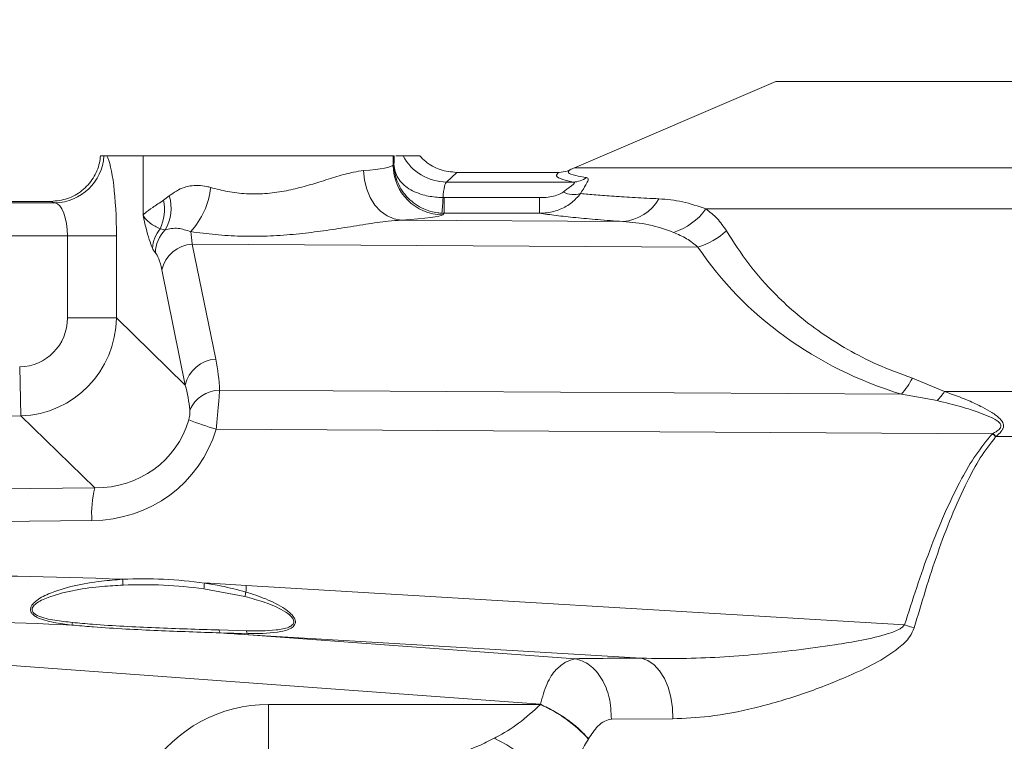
# Model space of a CAD drawing. Header units: millimetres. Extents: x 0 to 16820, y 0 to 11880.
# Tile 62 of 100: x 9355 to 9475, y 6367 to 6455. Entities that reach past the tile are written whole.
import ezdxf

# ---------------------------------------------------------------- set-up
doc = ezdxf.new("R2010")
doc.units = ezdxf.units.MM
doc.header["$LTSCALE"] = 20
doc.styles.add('SLDTEXTSTYLE0', font='TXT', dxfattribs={"width": 0.605})
doc.dimstyles.new('SLDDIMSTYLE1', dxfattribs={"dimtxt": 140, "dimasz": 100, "dimexe": 0, "dimexo": 0.0625, "dimgap": 35, "dimtad": 1, "dimtoh": 1, "dimdec": 4, "dimlfac": 20, "dimzin": 12, "dimdsep": 46, "dimtxsty": 'SLDTEXTSTYLE0', "dimsah": 1, "dimcen": 0.09, "dimadec": 1, "dimazin": 0, "dimtfac": 1, "dimtofl": 0, "dimtmove": 0, "dimatfit": 3, "dimfxl": 1, "dimfrac": 2, "dimtolj": 1, "dimtzin": 12, "dimarcsym": 0})

# ---------------------------------------------------------------- blocks, each defined once
blk = doc.blocks.new('*D10')
at = {"color": 7, "linetype": 'Continuous', "lineweight": 0}
for p, q in [((6701.68, 6330.23), (5210.96, 6330.23)), ((9384.18, 6330.23), (10874.9, 6330.23))]:
    blk.add_line(p, q, dxfattribs=at)
blk.add_arc((8042.93, 6330.23), 2801.97, 0, 180, dxfattribs=at)
for points in [[(5240.96, 6330.23), (5257.74, 6429.95), (5227.75, 6430.49)], [(10844.9, 6330.23), (10858.12, 6430.49), (10828.12, 6429.95)]]:
    blk.add_solid(points, dxfattribs=at)
at = {"color": 7, "linetype": 'Continuous', "lineweight": 0, "char_height": 140, "attachment_point": 1, "style": 'SLDTEXTSTYLE0'}
for s, insert in [('180°', (7900.23, 9312.67)), ('+', (7787.99, 9312.67))]:
    blk.add_mtext(s, dxfattribs=dict(at, insert=insert))

msp = doc.modelspace()

# ---------------------------------------------------------------- linework, layer by layer
at = {"color": 7, "linetype": 'Continuous', "lineweight": 0}
for p, q in [((9446.9334284, 6447.2342175), (9422.5737945, 6436.7943744)), ((9446.9334284, 6447.2342175), (9528.9334284, 6447.2342175)), ((9365.6607902, 6438.2342175), (9365.2431949, 6438.2342175)), ((9365.9970475, 6438.2342175), (9365.6607902, 6438.2342175)), ((9370.3915416, 6438.2342175), (9365.9970475, 6438.2342175)), ((9400.6398626, 6438.2342175), (9370.3915416, 6438.2342175)), ((9400.7828088, 6438.2342175), (9400.6398626, 6438.2342175)), ((9403.8542895, 6438.2342175), (9401.8364937, 6438.2342175)), ((9420.6918444, 6436.2342175), (9408.3314615, 6436.2342175)), ((9359.2376177, 6432.7342175), (9321.5450938, 6432.7342175))]:
    msp.add_line(p, q, dxfattribs=at)
at = {"color": 8, "linetype": 'Continuous', "lineweight": 0}
for p, q in [((9370.3915416, 6431.0371278), (9370.3915416, 6438.2342175)), ((9400.6398626, 6437.1091591), (9400.6398626, 6438.2342175)), ((9400.6398626, 6437.1091591), (9400.7369573, 6437.2017395)), ((9408.3264959, 6436.2342185), (9407.1086736, 6435.073018)), ((9422.5737945, 6436.7943744), (9553.2930623, 6436.7943744)), ((9407.1086736, 6435.073018), (9422.4172008, 6435.073018)), ((9321.4610542, 6432.5660229), (9359.7459278, 6432.5660229)), ((9359.7459278, 6432.5660229), (9359.2376177, 6432.7342175)), ((9372.8767041, 6432.8717003), (9373.5697984, 6433.4068909)), ((9406.6749852, 6433.1869164), (9406.8194703, 6433.1851394)), ((9406.8194703, 6433.1851394), (9406.8194703, 6431.2972609)), ((9406.8194703, 6433.1851394), (9418.3545249, 6433.1851394)), ((9418.3545249, 6433.1851394), (9418.3545249, 6431.2972609)), ((9406.8194703, 6431.2972609), (9406.5308466, 6431.3046992)), ((9406.8194703, 6431.2972609), (9406.6308202, 6431.1173819)), ((9418.3545249, 6431.2972609), (9406.8194703, 6431.2972609)), ((9558.9298974, 6431.8136231), (9438.4721857, 6431.8136231)), ((9401.6250489, 6430.458872), (9428.415311, 6430.2986801)), ((9373.0620785, 6429.2773894), (9372.4592969, 6429.3975258)), ((9361.2468802, 6428.5715048), (9322.6209113, 6428.5715048)), ((9361.2468802, 6418.6454323), (9361.2468802, 6428.5715048)), ((9361.2468802, 6428.5715048), (9367.1730102, 6428.5715048)), ((9367.1730102, 6428.5715048), (9367.1730102, 6418.6454323)), ((9376.3494756, 6427.580372), (9379.1833411, 6413.6676626)), ((9437.4990007, 6427.2147295), (9376.3494756, 6427.580372)), ((9375.4963669, 6410.5371772), (9372.6625014, 6424.4498866)), ((9361.2468802, 6418.6454323), (9367.1730102, 6418.6454323)), ((9367.1730102, 6418.6454323), (9375.4963669, 6410.5371772)), ((9355.4758781, 6412.721333), (9355.6310061, 6406.7972337)), ((9463.4300638, 6411.3684449), (9467.3364084, 6409.7482473)), ((9379.6585598, 6409.9116617), (9462.1053744, 6409.4186723)), ((9466.4206601, 6408.6566988), (9462.1053744, 6409.4186723)), ((9467.3364084, 6409.7482473), (9571.8086058, 6409.7482473)), ((9355.6310061, 6406.7972337), (9322.7280951, 6405.9356407)), ((9364.559132, 6398.0998386), (9355.6310061, 6406.7972337)), ((9473.1197828, 6404.6553826), (9379.2365056, 6405.216756)), ((9473.1197828, 6404.6553826), (9473.1543911, 6404.6729294)), ((9473.5380243, 6404.3272897), (9473.50589, 6404.2890309)), ((9573.4282935, 6404.3272897), (9473.5380243, 6404.3272897)), ((9321.3809985, 6397.7497157), (9364.559132, 6398.0998386)), ((9364.2091112, 6394.150439), (9320.6753289, 6393.7974322)), ((9382.8769528, 6386.322877), (9462.4812377, 6381.5529574)), ((9382.7201399, 6384.9645899), (9377.7602176, 6385.9096409)), ((9379.5918741, 6380.9308167), (9382.9034426, 6380.826496)), ((9383.0581785, 6380.4886962), (9379.720167, 6380.5760078)), ((9430.6528106, 6377.5132928), (9383.1401659, 6380.3602689)), ((9383.1401659, 6380.3602689), (9422.6446176, 6377.4627301)), ((9418.4545619, 6371.9467311), (9321.193295, 6379.0805675)), ((9385.5848863, 6371.9244326), (9418.4418036, 6371.9244326)), ((9385.5848863, 6366.1646118), (9385.5848863, 6371.9244326)), ((9434.4497805, 6370.190565), (9427.0352551, 6370.1400023)), ((9424.2729174, 6367.772271), (9424.2611562, 6367.7499724))]:
    msp.add_line(p, q, dxfattribs=at)
at = {"color": 8, "linetype": 'Continuous', "lineweight": 0, "flags": 128}
for points in [[(9401.6250489, 6430.458872), (9400.7507791, 6430.607855), (9399.9086787, 6430.9718284), (9399.1297335, 6431.5373995), (9398.4426055, 6432.2837576), (9397.8725781, 6433.1834398), (9397.440626, 6434.2033417), (9397.162643, 6435.3059351), (9397.048858, 6436.4506492)], [(9434.4497805, 6370.190565), (9434.4172918, 6371.5099598), (9434.2335141, 6372.7954361), (9433.9049879, 6374.0012441), (9433.4434055, 6375.0844694), (9432.8651943, 6376.0065603), (9432.1909329, 6376.7346999), (9431.4446179, 6377.2429738), (9430.6528106, 6377.5132928)]]:
    msp.add_lwpolyline(points, dxfattribs=at)
at = {"color": 7, "linetype": 'Continuous', "lineweight": 30}
msp.add_circle((8042.9334284, 6330.2342175), 2552, dxfattribs=at)
at = {"color": 8, "linetype": 'Continuous', "lineweight": 0}
for centre, radius, start, end in [((9359.6570231, 6438.5790262), 6.0136605, 270.847079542, 356.71299653), ((9407.1291536, 6441.0841872), 6.0112041, 208.301392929, 269.804795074), ((9406.6514301, 6437.1289466), 6.0116001, 180.188592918, 269.80356917), ((9422.3711609, 6437.9457223), 2.8730733, 270.918183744, 305.546104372), ((9369.1054086, 6435.4910698), 9.5357737, 317.706695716, 353.484085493), ((9422.4917274, 6436.385702), 2.8343321, 242.975731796, 286.533922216), ((9367.1932086, 6431.792386), 5.7850705, 335.545372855, 10.752617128), ((9368.5985255, 6431.9221435), 5.1882588, 329.35231882, 16.629067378), ((9382.7932856, 6434.0691288), 23.8979889, 353.357368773, 357.884402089), ((9427.9807806, 6435.8479008), 5.5662076, 274.47739511, 329.743392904), ((9432.1654072, 6436.4264971), 7.8137099, 287.812131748, 323.81769302), ((9375.4244755, 6426.860452), 3.9024387, 139.44895568, 176.75415568), ((9375.9417348, 6426.4236601), 4.0541573, 135.259096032, 178.57630022), ((9434.7805543, 6436.0636799), 9.2570986, 287.077246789, 311.816405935), ((9376.5983575, 6423.5508117), 4.037239, 93.534329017, 167.132598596), ((9379.432223, 6409.6381023), 4.037239, 93.534329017, 167.132598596), ((9454.553776, 6415.9741702), 10.0000595, 319.038945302, 332.576119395), ((9379.7036275, 6405.939034), 3.9728833, 90.649968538, 156.556938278), ((9457.7706107, 6416.8435128), 11.9099655, 316.575990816, 323.434461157), ((9390.1832844, 6443.9436285), 40.2442868, 249.241934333, 254.216194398), ((9412.5333807, 6340.4152151), 88.3035177, 46.33125823, 46.676610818), ((9410.7821093, 6335.0588226), 93.4688473, 47.824020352, 48.140554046), ((9376.7234289, 6395.0315511), 12.5452982, 165.843181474, 184.027453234), ((9370.3177157, 6330.9612219), 56.1502219, 82.321448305, 92.444063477), ((9374.6208091, 6387.3010049), 6.7018861, 182.057715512, 188.102239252), ((9370.3506302, 6330.9522163), 55.4546707, 82.321448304, 92.444063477), ((9384.3432462, 6385.6955587), 6.5865088, 172.037442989, 178.13737934), ((9435.3065733, 6383.2200222), 52.5213558, 176.613109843, 177.493753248), ((9390.5473115, 6383.6178398), 7.9421881, 166.167497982, 170.237230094), ((9360.4620358, 6382.0563554), 1.4153744, 338.099443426, 351.182807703), ((9404.066972, 6193.8312893), 196.6002317, 72.359381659, 72.715170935), ((9380.1612839, 6380.9361068), 0.5694344, 180.532292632, 219.225957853), ((9383.5437656, 6380.9154688), 0.6464748, 187.91059282, 221.311583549), ((9383.3990541, 6380.6159259), 0.3638455, 200.467786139, 224.640204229), ((9411.7840338, 6356.4998271), 16.8001295, 42.039775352, 66.653375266)]:
    msp.add_arc(centre, radius, start, end, dxfattribs=at)
at = {"color": 7, "linetype": 'Continuous', "lineweight": 0}
msp.add_arc((9427.3008261, 6425.7646341), 12, 113.198590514, 116.057872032, dxfattribs=at)
at = {"color": 8, "linetype": 'Continuous', "lineweight": 0}
for centre, major_axis, ratio, start_param, end_param in [((9365.5891658, 6428.5715048), (0, 10), 0.1583844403, 4.7123889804, 6.0227239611), ((9401.143605, 6432.0771293), (0, 9), 0.0549632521, 0.8173985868, 0.9650191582), ((9385.4334284, 6437.1702182), (15.2293858, 0), 0.0730551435, 5.5798642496, 6.2282773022), ((9407.1345626, 6432.0771293), (0, 3), 0.1648897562, 0.0523598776, 1.191863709), ((9359.6630358, 6428.5715048), (0, 4), 0.3959611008, 4.7123889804, 6.2308254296), ((9385.4334284, 6431.178441), (21.2293858, 0), 0.0524077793, 5.5798642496, 6.2282773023), ((9375.6026839, 6416.6336588), (0.0223888, 14.0001155), 0.0835737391, 5.6102330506, 5.8068123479), ((9371.6519305, 6416.6336588), (-0.0027488, 10.0001901), 0.1623424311, 5.6095837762, 6.1350470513), ((9485.3581161, 6456.0622646), (51.3001477, 22.591452), 0.8501533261, 3.2913993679, 3.9157515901), ((9355.1720894, 6418.7902512), (-4.401621, 4.2878694), 0.976415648, 2.381208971, 3.9019763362), ((9355.1720894, 6418.7902512), (8.5980716, -8.3758705), 0.9997152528, 5.5228016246, 7.0435689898), ((9362.5389072, 6414.4873382), (-10.6650005, 18.7015541), 0.7178124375, 4.0954364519, 4.2832753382), ((9362.8026864, 6411.3568527), (-9.0186063, 15.1591163), 0.6513475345, 4.1044209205, 4.2922598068), ((9363.8375387, 6410.3487442), (10.5541623, -7.257514), 0.9349427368, 5.3413049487, 6.5814869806), ((9363.3840992, 6410.3487442), (13.9907979, -9.150287), 0.9554096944, 5.3209156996, 6.5610977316), ((9392.2539971, 6368.6543928), (111.1195835, -8.2958449), 0.1525583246, 1.8029193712, 2.2790469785), ((9392.2539971, 6368.6543928), (111.1195835, -8.2958449), 0.1525583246, 1.6666673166, 1.7124388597), ((9392.9341563, 6368.6543928), (110.890852, -8.2266128), 0.0989213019, 1.8629493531, 2.2803097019), ((9392.9341563, 6368.6543928), (110.890852, -8.2266128), 0.0989213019, 1.6665686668, 1.6975775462), ((9488.7673963, 6366.8772638), (94.8289175, -6.6823711), 0.0872725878, 2.2365761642, 2.3485304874), ((9386.1509253, 6353.3830619), (-7.6665707, 17.0215502), 0.9589450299, 5.8754743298, 7.7800791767), ((9487.9334284, 6229.931551), (0, 193.418365), 0.5291203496, 0.7462522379, 0.7464220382)]:
    msp.add_ellipse(centre, major_axis=major_axis, ratio=ratio, start_param=start_param, end_param=end_param, dxfattribs=at)
at = {"color": 7, "linetype": 'Continuous', "lineweight": 0}
for centre, major_axis, ratio, start_param, end_param in [((9403.0119386, 6439.2383346), (8.0183106, -2.1408875), 0.262828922, 5.504835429, 5.5056591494), ((9368.2667902, 6435.7383346), (10.876013, 2.5484982), 0.1462446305, 3.6995560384, 3.7050014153)]:
    msp.add_ellipse(centre, major_axis=major_axis, ratio=ratio, start_param=start_param, end_param=end_param, dxfattribs=at)
for points, knots in [([(9359.2708298, 6432.7342621), (9359.9434984, 6432.8009969), (9361.2885444, 6432.9344377), (9363.084834, 6433.9617902), (9364.4431778, 6435.4783402), (9365.0912131, 6437.010723), (9365.2084317, 6437.9543645), (9365.2431949, 6438.2342175)], [0, 0, 0, 0, 0.226226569, 0.4523552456, 0.6791507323, 0.9048466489, 1, 1, 1, 1]), ([(9401.8364937, 6438.2342175), (9401.6442028, 6438.2342175), (9401.3277407, 6438.2342175), (9401.0620633, 6438.2342175), (9400.9578188, 6438.2342175)], [0, 0, 0, 0, 0.6076272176, 1, 1, 1, 1]), ([(9408.3264959, 6436.2342185), (9407.6526984, 6436.3014026), (9406.3050399, 6436.4357771), (9404.7937782, 6437.2862938), (9404.0874616, 6437.9989519), (9403.8542895, 6438.2342175)], [0, 0, 0, 0, 0.4011304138, 0.8022987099, 1, 1, 1, 1]), ([(9422.0269269, 6436.5435945), (9422.0202304, 6436.5403398), (9421.9127309, 6436.4880919), (9421.4878074, 6436.307271), (9421.033447, 6436.2655698), (9420.6918444, 6436.2342175)], [0, 0, 0, 0, 0.01621879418, 0.26036193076, 1, 1, 1, 1])]:
    msp.add_open_spline(points, degree=3, knots=knots, dxfattribs=at)
at = {"color": 8, "linetype": 'Continuous', "lineweight": 0}
for points, knots in [([(9406.5308466, 6431.3046992), (9406.3659816, 6431.3171506), (9405.6162014, 6431.3737776), (9404.126165, 6431.8046266), (9402.3483988, 6433.0329946), (9401.2836839, 6434.6345315), (9400.8317475, 6436.0646892), (9400.743729, 6436.8135577), (9400.7370496, 6437.1964486), (9400.7369573, 6437.2017395)], [0, 0, 0, 0, 0.0536029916, 0.2437780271, 0.4943355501, 0.7467060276, 0.8703441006, 0.99820838, 1, 1, 1, 1]), ([(9406.6749852, 6433.1869164), (9406.5097972, 6433.1935176), (9405.7599379, 6433.2234835), (9404.2631403, 6433.4510024), (9402.4460704, 6434.1771258), (9401.1152865, 6435.4874365), (9400.7659908, 6436.6171578), (9400.7371629, 6437.1975992), (9400.7369573, 6437.2017395)], [0, 0, 0, 0, 0.0539894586, 0.2450814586, 0.4952770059, 0.7469154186, 0.9981947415, 1, 1, 1, 1]), ([(9378.5795847, 6434.408958), (9379.2521512, 6434.2330679), (9380.6178591, 6433.8759068), (9382.8477136, 6433.6066279), (9385.1645927, 6433.6258001), (9387.4355348, 6433.9343353), (9389.6299321, 6434.4490846), (9391.7770606, 6435.0880878), (9393.8886134, 6435.7582711), (9395.6854997, 6436.2704154), (9396.6619471, 6436.3995002), (9397.048858, 6436.4506492)], [0, 0, 0, 0, 0.1098781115, 0.2231175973, 0.332321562, 0.4457478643, 0.5540473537, 0.6648386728, 0.7887819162, 0.9163062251, 1, 1, 1, 1]), ([(9422.4172008, 6435.073018), (9421.9636902, 6435.1762446), (9420.9068717, 6435.4167943), (9420.1748942, 6435.8070937), (9420.5185384, 6436.0910255), (9420.6918444, 6436.2342175)], [0, 0, 0, 0, 0.2714595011, 0.6325837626, 1, 1, 1, 1]), ([(9422.0269269, 6436.5435945), (9421.9006097, 6436.430069), (9421.645775, 6436.2010406), (9422.4651219, 6435.8863592), (9423.5736133, 6435.6906499), (9424.0414446, 6435.6080521)], [0, 0, 0, 0, 0.36226996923, 0.73085037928, 1, 1, 1, 1]), ([(9421.203898, 6433.8608389), (9421.5110201, 6434.0907699), (9421.9423096, 6434.4136605), (9422.3461259, 6434.7247791), (9422.5162789, 6434.8832845), (9422.5747467, 6434.9815569), (9422.5452395, 6435.0491935), (9422.4649855, 6435.0641266), (9422.4172008, 6435.073018)], [0, 0, 0, 0, 0.4110124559, 0.5771820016, 0.6850107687, 0.8094638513, 0.8865514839, 1, 1, 1, 1]), ([(9424.0414446, 6435.6080521), (9424.0920952, 6435.5932253), (9424.2332862, 6435.551895), (9424.2510484, 6435.3039428), (9423.9557627, 6434.7227701), (9423.5340397, 6434.0465301), (9423.29833, 6433.6685656)], [0, 0, 0, 0, 0.1330631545, 0.3709202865, 0.6483943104, 1, 1, 1, 1]), ([(9373.5697984, 6433.4068909), (9374.1386279, 6433.8092668), (9374.8957024, 6434.3448026), (9376.4597407, 6434.6906044), (9377.564842, 6434.6743199), (9378.4157514, 6434.4518015), (9378.5795847, 6434.408958)], [0, 0, 0, 0, 0.4207816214, 0.5600325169, 0.9152890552, 1, 1, 1, 1]), ([(9418.3545249, 6433.1851394), (9418.5352513, 6433.1883697), (9419.0332005, 6433.1972699), (9419.7989259, 6433.2985641), (9420.6058086, 6433.4992203), (9421.0174946, 6433.7481351), (9421.203898, 6433.8608389)], [0, 0, 0, 0, 0.1800993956, 0.4962215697, 0.7718989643, 1, 1, 1, 1]), ([(9423.29833, 6433.6685656), (9422.9649974, 6433.2861801), (9422.2932646, 6432.5155958), (9420.8687728, 6431.7303279), (9419.5174997, 6431.3507297), (9418.6579596, 6431.3112116), (9418.3545249, 6431.2972609)], [0, 0, 0, 0, 0.2756934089, 0.55557819, 0.843110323, 1, 1, 1, 1]), ([(9423.29833, 6433.6685656), (9423.895565, 6433.6139778), (9425.0931696, 6433.5045158), (9427.322659, 6433.3455723), (9429.8476853, 6433.1903682), (9431.8066189, 6433.0923686), (9432.788745, 6433.0432358)], [0, 0, 0, 0, 0.2466751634, 0.4946450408, 0.7466364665, 1, 1, 1, 1]), ([(9370.3915416, 6431.0371278), (9370.3931298, 6431.0393446), (9370.4596326, 6431.1321747), (9370.7339824, 6431.4369958), (9371.4671463, 6431.9392034), (9372.4134779, 6432.5652517), (9372.8767041, 6432.8717003)], [0, 0, 0, 0, 0.0044292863, 0.185477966, 0.6012941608, 1, 1, 1, 1]), ([(9432.788745, 6433.0432358), (9433.7371182, 6432.9644684), (9435.644099, 6432.8060835), (9437.5261232, 6432.1456248), (9438.4721857, 6431.8136231)], [0, 0, 0, 0, 0.4973165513, 1, 1, 1, 1]), ([(9428.415311, 6430.2986801), (9427.3913744, 6430.3748678), (9425.3379633, 6430.5276554), (9422.6646904, 6430.7727441), (9420.2736159, 6431.0286438), (9418.9954344, 6431.2075522), (9418.3545249, 6431.2972609)], [0, 0, 0, 0, 0.246552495, 0.4944384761, 0.7464998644, 1, 1, 1, 1]), ([(9438.4721857, 6431.8136231), (9438.9383463, 6431.4548158), (9439.8791997, 6430.730634), (9440.592701, 6429.6896926), (9440.9526868, 6429.1645021)], [0, 0, 0, 0, 0.4954657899, 1, 1, 1, 1]), ([(9371.5282972, 6427.0814095), (9371.3970026, 6427.4060623), (9370.993846, 6428.4029499), (9370.6352903, 6429.9961702), (9370.3924622, 6431.0331963), (9370.3915416, 6431.0371278)], [0, 0, 0, 0, 0.3248327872, 0.9974403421, 1, 1, 1, 1]), ([(9372.4592969, 6429.3975258), (9372.0417223, 6429.6101953), (9371.4138208, 6429.9299836), (9370.7538935, 6430.5519925), (9370.4995114, 6430.8718037), (9370.3931417, 6431.0346778), (9370.3915416, 6431.0371278)], [0, 0, 0, 0, 0.4958571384, 0.7456138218, 0.9961734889, 1, 1, 1, 1]), ([(9401.6250489, 6430.458872), (9401.1040843, 6430.4233283), (9399.7615169, 6430.3317295), (9397.3201034, 6429.9720746), (9394.4466409, 6429.5087595), (9391.5024253, 6429.0674913), (9388.5031736, 6428.7177596), (9385.3824577, 6428.5096516), (9382.2277558, 6428.5008818), (9379.1177869, 6428.6873254), (9377.1500131, 6428.9446298), (9376.1591132, 6429.0741991)], [0, 0, 0, 0, 0.0734703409, 0.1893389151, 0.3080308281, 0.4177806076, 0.5289399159, 0.6465969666, 0.7660255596, 0.8821789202, 1, 1, 1, 1]), ([(9434.5555968, 6428.9873402), (9433.5721386, 6429.3351506), (9431.5890401, 6430.0364944), (9429.4789601, 6430.2108107), (9428.415311, 6430.2986801)], [0, 0, 0, 0, 0.4959200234, 1, 1, 1, 1]), ([(9376.1591132, 6429.0741991), (9375.6362985, 6429.2404664), (9374.4057373, 6429.6318138), (9373.5526971, 6429.4068026), (9373.0620785, 6429.2773894)], [0, 0, 0, 0, 0.4248587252, 1, 1, 1, 1]), ([(9437.4990007, 6427.2147295), (9437.0550759, 6427.5703494), (9436.1584197, 6428.2886442), (9435.093358, 6428.7529215), (9434.5555968, 6428.9873402)], [0, 0, 0, 0, 0.4950891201, 1, 1, 1, 1]), ([(9440.9526868, 6429.1645021), (9441.8092587, 6427.8213896), (9443.5303124, 6425.1227616), (9446.5023752, 6421.7755074), (9449.4877925, 6419.0353124), (9452.3553966, 6416.8347692), (9455.5726386, 6414.8070847), (9459.2273631, 6412.9127692), (9461.9913483, 6411.8971153), (9463.4300638, 6411.3684449)], [0, 0, 0, 0, 0.184163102, 0.3700268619, 0.4916757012, 0.6133017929, 0.73865181, 0.8639624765, 1, 1, 1, 1]), ([(9371.888829, 6426.5243884), (9371.8109575, 6426.6160067), (9371.6891014, 6426.7593741), (9371.570946, 6426.9959986), (9371.5282972, 6427.0814095)], [0, 0, 0, 0, 0.6390445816, 1, 1, 1, 1]), ([(9379.6585598, 6409.9116617), (9379.6270457, 6409.5295346), (9379.5600516, 6408.7171914), (9379.4193688, 6407.0622609), (9379.2970441, 6405.827727), (9379.2365056, 6405.216756)], [0, 0, 0, 0, 0.309697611, 0.6583692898, 1, 1, 1, 1]), ([(9473.1543911, 6404.6729294), (9473.2864699, 6404.7451275), (9473.5992139, 6404.9160825), (9473.9460596, 6405.1648614), (9474.1167103, 6405.4354838), (9474.1543039, 6405.5931749), (9474.1262706, 6405.7547873), (9473.9940287, 6405.9858245), (9473.4965013, 6406.387712), (9472.5817713, 6406.8104479), (9471.1696343, 6407.3434752), (9469.1094389, 6407.9908777), (9467.4469819, 6408.4025512), (9466.4206601, 6408.6566988)], [0, 0, 0, 0, 0.044633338, 0.1056854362, 0.1218535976, 0.1378038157, 0.1523931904, 0.1698643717, 0.217022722, 0.3424763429, 0.4741839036, 0.6753861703, 1, 1, 1, 1]), ([(9467.3364084, 6409.7482473), (9468.2877747, 6409.4052781), (9469.8301668, 6408.8492432), (9471.7368354, 6407.9680578), (9473.0449389, 6407.2417962), (9473.9015899, 6406.64731), (9474.3506851, 6406.0875436), (9474.4516487, 6405.7776369), (9474.4640527, 6405.5376327), (9474.4247559, 6405.3552575), (9474.2671613, 6405.0108995), (9473.9667581, 6404.6742583), (9473.6615139, 6404.4272282), (9473.5380243, 6404.3272897)], [0, 0, 0, 0, 0.3097639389, 0.5022013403, 0.6295438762, 0.7552543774, 0.8073710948, 0.836561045, 0.8478065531, 0.876094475, 0.8882916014, 0.9548072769, 1, 1, 1, 1]), ([(9375.9197966, 6406.3117865), (9375.9532874, 6406.4389388), (9375.9943701, 6406.5949146), (9376.048169, 6406.9022483), (9376.0794504, 6407.2213833), (9376.0655423, 6407.421093), (9376.0586824, 6407.5195961)], [0, 0, 0, 0, 0.2597147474, 0.3185882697, 0.6639064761, 1, 1, 1, 1]), ([(9462.4812377, 6381.5529574), (9463.4504122, 6384.5653977), (9464.9080578, 6389.09613), (9467.2798014, 6394.9914849), (9469.1407622, 6398.8371155), (9471.0295284, 6402.1204106), (9472.4200983, 6403.8068349), (9473.1197828, 6404.6553826)], [0, 0, 0, 0, 0.37053291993, 0.55728422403, 0.743906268, 0.87114290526, 1, 1, 1, 1]), ([(9473.50589, 6404.2890309), (9472.8639301, 6403.447882), (9471.5688039, 6401.7509007), (9469.8269064, 6398.4781093), (9468.1054944, 6394.6417493), (9465.9044265, 6388.7455004), (9464.55097, 6384.2159214), (9463.6457982, 6381.1866057)], [0, 0, 0, 0, 0.125605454, 0.2534035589, 0.4390737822, 0.6248608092, 1, 1, 1, 1]), ([(9361.7752663, 6381.5284253), (9361.0416182, 6381.6178374), (9359.9319388, 6381.7530778), (9358.5094082, 6382.0826197), (9357.6643675, 6382.3873523), (9357.1262579, 6382.7368844), (9356.8748691, 6383.0233865), (9356.7728724, 6383.3152016), (9356.7938166, 6383.6149402), (9356.9746395, 6383.9894544), (9357.619047, 6384.6435381), (9359.3369894, 6385.5349819), (9362.0668633, 6386.3304096), (9365.1009725, 6386.8465039), (9367.0745287, 6386.996053), (9367.9232445, 6387.0603657)], [0, 0, 0, 0, 0.1199339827, 0.1814061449, 0.2444450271, 0.274587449, 0.3007447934, 0.3203586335, 0.3401111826, 0.3639852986, 0.4020902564, 0.504623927, 0.6812615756, 0.8629284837, 1, 1, 1, 1]), ([(9367.9858202, 6386.3564416), (9367.1489579, 6386.3076014), (9365.2254512, 6386.1953435), (9362.2323619, 6385.8152494), (9359.5594733, 6385.1580218), (9357.8345107, 6384.4363192), (9357.1725078, 6383.8922176), (9356.9833089, 6383.5801225), (9356.9573551, 6383.328899), (9357.0570128, 6383.0844853), (9357.3049657, 6382.8471515), (9358.1257981, 6382.4027181), (9359.7108736, 6382.0759435), (9361.1457428, 6381.9180673), (9361.8606839, 6381.8394035)], [0, 0, 0, 0, 0.141878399, 0.3261039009, 0.5095592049, 0.6110510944, 0.6467740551, 0.668080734, 0.6852014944, 0.7022757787, 0.7258659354, 0.7542621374, 0.8775580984, 1, 1, 1, 1]), ([(9377.8202393, 6386.607961), (9378.5051205, 6386.4968332), (9380.1936366, 6386.2228572), (9381.850585, 6385.7799509), (9382.8354563, 6385.5166923)], [0, 0, 0, 0, 0.4056113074, 1, 1, 1, 1]), ([(9382.9034426, 6380.826496), (9384.1142534, 6380.8209143), (9385.9057612, 6380.8126558), (9387.7554028, 6381.1163245), (9388.4178675, 6381.4764845), (9388.6137961, 6381.7365468), (9388.6473507, 6381.9827035), (9388.5594864, 6382.2484111), (9388.2025913, 6382.7218619), (9387.0432443, 6383.4949288), (9385.1303335, 6384.3173863), (9383.5257206, 6384.7482692), (9382.7201399, 6384.9645899)], [0, 0, 0, 0, 0.2742337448, 0.4057544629, 0.45238052, 0.4803051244, 0.5029684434, 0.525567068, 0.5540068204, 0.6424502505, 0.8204955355, 1, 1, 1, 1]), ([(9382.8354563, 6385.5166923), (9383.6419969, 6385.2564401), (9385.2757136, 6384.7292771), (9387.2351271, 6383.7741179), (9388.2677673, 6382.9387211), (9388.6071726, 6382.5017643), (9388.744764, 6382.281521), (9388.8330064, 6381.9650501), (9388.8029131, 6381.670668), (9388.6145873, 6381.3555942), (9387.9707605, 6380.9131132), (9386.1229011, 6380.5091156), (9384.2863975, 6380.4968795), (9383.0581785, 6380.4886962)], [0, 0, 0, 0, 0.1718825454, 0.3481627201, 0.4376462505, 0.4395469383, 0.4708122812, 0.4965072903, 0.5223974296, 0.5533865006, 0.6026542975, 0.7342626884, 1, 1, 1, 1]), ([(9379.720167, 6380.5760078), (9377.2113563, 6380.663984), (9372.1544717, 6380.8413133), (9366.9263024, 6381.1014197), (9363.4675511, 6381.375332), (9362.5873776, 6381.4549573), (9361.7752663, 6381.5284253)], [0, 0, 0, 0, 0.4230059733, 0.8526320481, 0.8640277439, 1, 1, 1, 1]), ([(9361.8606839, 6381.8394035), (9362.6624611, 6381.7658288), (9365.9858503, 6381.4608595), (9371.9799074, 6381.1703689), (9377.0347491, 6381.0112906), (9379.5918741, 6380.9308167)], [0, 0, 0, 0, 0.1357798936, 0.5628114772, 1, 1, 1, 1]), ([(9430.6528106, 6377.5132928), (9432.2847797, 6377.4909843), (9436.9196219, 6377.4276274), (9444.7307903, 6377.9066219), (9452.0172893, 6378.8139689), (9457.3056977, 6379.6576169), (9459.9648017, 6380.2787757), (9461.6482864, 6380.8812964), (9462.291667, 6381.2993017), (9462.4352643, 6381.4914426), (9462.4812377, 6381.5529574)], [0, 0, 0, 0, 0.156243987, 0.4437377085, 0.7312749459, 0.8318888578, 0.9323102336, 0.9786651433, 0.993169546, 1, 1, 1, 1]), ([(9463.6457982, 6381.1866057), (9463.4885934, 6380.8252442), (9463.0698185, 6379.8626196), (9461.3700683, 6378.3704484), (9458.8730323, 6376.796402), (9454.8789125, 6374.9765941), (9450.0281028, 6373.0664566), (9444.3546067, 6371.4373633), (9439.1143445, 6370.3978317), (9435.9048749, 6370.2552211), (9434.4497805, 6370.190565)], [0, 0, 0, 0, 0.033099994, 0.0881744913, 0.1895637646, 0.2914442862, 0.4763728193, 0.6619182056, 0.8467220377, 1, 1, 1, 1]), ([(9418.4545619, 6371.9467311), (9418.6928308, 6372.8219406), (9419.15922, 6374.5350819), (9420.2426074, 6376.1569828), (9421.5565719, 6377.151343), (9422.2708488, 6377.3557615), (9422.6446176, 6377.4627301)], [0, 0, 0, 0, 0.276363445, 0.540955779, 0.7597900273, 1, 1, 1, 1]), ([(9412.8562423, 6367.8408684), (9412.9305322, 6367.879672), (9413.9307346, 6368.4021042), (9415.8863205, 6369.5608084), (9417.5825158, 6371.1296579), (9418.4418036, 6371.9244326)], [0, 0, 0, 0, 0.0380803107, 0.5126942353, 1, 1, 1, 1]), ([(9427.0352551, 6370.1400023), (9426.7627594, 6370.0904168), (9426.1774891, 6369.9839162), (9425.1920484, 6369.1845773), (9424.6263144, 6368.3152892), (9424.2729174, 6367.772271)], [0, 0, 0, 0, 0.2464178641, 0.5292598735, 1, 1, 1, 1]), ([(9408.6185727, 6366.0394346), (9409.3948102, 6366.3026007), (9410.7721286, 6366.7695499), (9412.223043, 6367.5153785), (9412.8562423, 6367.8408684)], [0, 0, 0, 0, 0.5635860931, 1, 1, 1, 1]), ([(9424.2611562, 6367.7499724), (9423.6450231, 6366.6898503), (9422.3938095, 6364.537005), (9420.649336, 6362.4696567), (9419.5396247, 6361.340748), (9419.1882852, 6361.0086518), (9419.1199211, 6360.9440322)], [0, 0, 0, 0, 0.3998353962, 0.8119666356, 0.963412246, 1, 1, 1, 1])]:
    msp.add_open_spline(points, degree=3, knots=knots, dxfattribs=at)
for points in [[(9427.0352551, 6370.1400023), (9426.9926871, 6371.0267352), (9426.907551, 6372.8002008), (9425.9236045, 6375.1328444), (9424.4621045, 6376.8787291), (9423.2504466, 6377.2680631), (9422.6446176, 6377.4627301)], [(9424.2729174, 6367.772271), (9423.9125025, 6368.1642552), (9423.1916728, 6368.9482236), (9421.7551358, 6370.0839841), (9420.1557849, 6371.1263636), (9419.0216362, 6371.6732753), (9418.4545619, 6371.9467311)], [(9419.1199211, 6360.9440322), (9418.8409201, 6361.6722573), (9418.282918, 6363.1287077), (9416.7646489, 6365.1436987), (9414.9144943, 6366.8376249), (9413.5423263, 6367.5064539), (9412.8562423, 6367.8408684)]]:
    msp.add_open_spline(points, degree=3, dxfattribs=at)

# ---------------------------------------------------------------- dimensions: what is measured, and where the dimension line sits
at = {"color": 7, "linetype": 'Continuous', "lineweight": 0}
dim = msp.add_angular_dim_2l(base=(8042.9334284, 9132.2049447), line1=((9384.1845053, 6330.2342175), (8042.9334284, 6330.2342175)), line2=((6701.6823515, 6330.2342175), (8042.9334284, 6330.2342175)), text='+<>', dimstyle='SLDDIMSTYLE1', dxfattribs=at)
dim.commit()
dim.dimension.update_dxf_attribs({"geometry": '*D10', "text_midpoint": (8042.9334284, 9132.2049447), "dimtype": 162})

doc.saveas('drawing.dxf')
